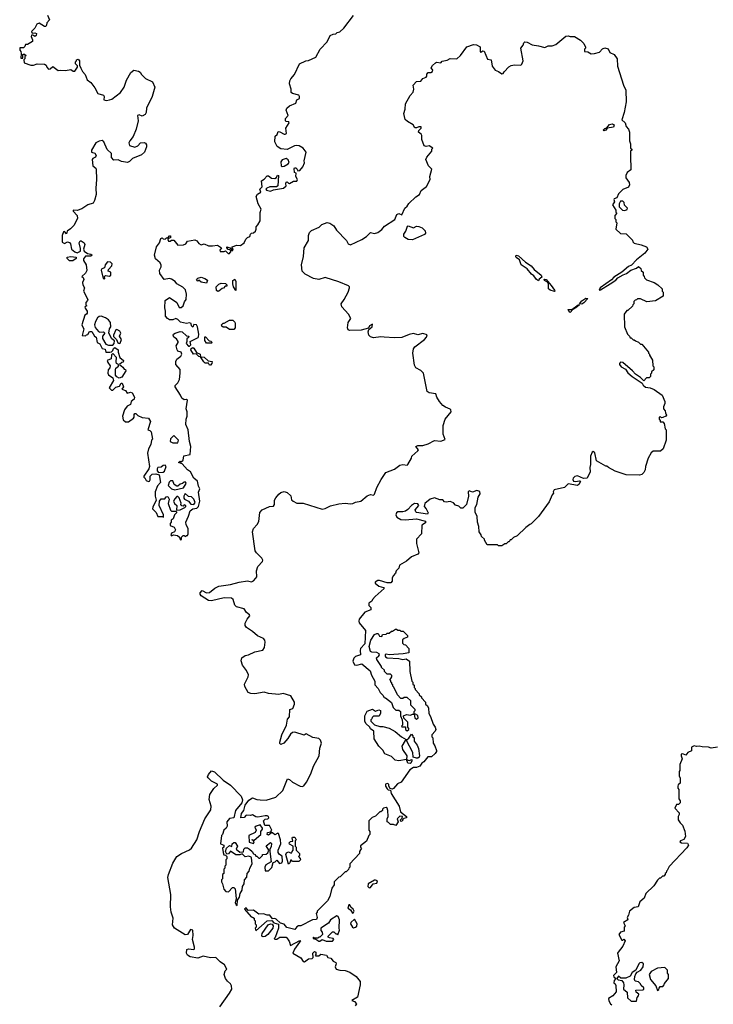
# Model space of a CAD drawing. Extents: x 1985742 to 2252716, y 78271 to 266492.
# Tile 16 of 250: x 2066020 to 2072616, y 124020 to 133386. Entities that reach past the tile are written whole.
import ezdxf

# ---------------------------------------------------------------- set-up
doc = ezdxf.new("R2010")
doc.units = 0

msp = doc.modelspace()

# ---------------------------------------------------------------- linework, layer by layer
at = {"layer": '0CON10XD'}
for points in [[(2066285, 133430), (2066302.5, 133385), (2066277.5, 133355), (2066276.4, 133333.6), (2066267, 133323), (2066255, 133322.5), (2066205, 133352.5), (2066182.5, 133345), (2066162.5, 133305), (2066132.5, 133275), (2066138.3, 133258.3), (2066165, 133262.5), (2066180, 133255), (2066177.5, 133235), (2066165, 133227.5), (2066145, 133240), (2066131.7, 133238.3), (2066130, 133225), (2066143.3, 133195), (2066140.7, 133179.3), (2066095, 133150), (2066075, 133150), (2066068.3, 133131.7), (2066055, 133120), (2066021.7, 133118.3), (2066020, 133095), (2066030, 133085), (2066032.5, 133065), (2066031.7, 133021.7), (2066048.3, 133021.7), (2066050, 133055), (2066055, 133060), (2066065, 133060), (2066080, 133045), (2066070, 133035), (2066070, 133015), (2066060, 133005), (2066062.5, 132975), (2066125, 132953.8), (2066150, 132955), (2066185, 132966.7), (2066255, 132963.3), (2066272.5, 132955), (2066276.7, 132935), (2066295, 132916.7), (2066310.7, 132919.3), (2066335, 132940), (2066385, 132903.3), (2066405, 132907.5), (2066455, 132903.8), (2066505, 132912.5), (2066528.3, 132898.3), (2066545, 132897.5), (2066570, 132935), (2066568.3, 132948.3), (2066550, 132965), (2066550, 132985), (2066560, 132995), (2066560, 133005), (2066575, 133010), (2066590, 132995), (2066590, 132955), (2066602.5, 132925), (2066617.5, 132895), (2066642.5, 132865), (2066662.5, 132815), (2066695, 132787.5), (2066735, 132737.5), (2066762.5, 132685), (2066817.6, 132667.6), (2066824.2, 132655), (2066820, 132625), (2066845, 132616.7), (2066873, 132623), (2066895, 132630), (2066980, 132695), (2067013.9, 132746.1), (2067035, 132812.5), (2067077, 132883), (2067105, 132907.5), (2067148.3, 132898.3), (2067165, 132887.5), (2067177.5, 132865), (2067215, 132827.5), (2067283.9, 132793.9), (2067306.2, 132745), (2067280, 132655), (2067226.7, 132545), (2067222.5, 132505), (2067212.5, 132485), (2067185, 132467.5), (2067155, 132480), (2067140, 132475), (2067147.5, 132425), (2067126.4, 132343.6), (2067098.8, 132275), (2067066.2, 132235), (2067056.4, 132213.6), (2067065, 132190), (2067115, 132173.8), (2067145, 132186.7), (2067170, 132215), (2067205, 132217.5), (2067215, 132212.5), (2067226.4, 132196.4), (2067226.4, 132176.4), (2067206, 132125), (2067179.7, 132100.3), (2067092.5, 132065), (2067065, 132038.8), (2067045, 132029.2), (2066987.3, 132037.3), (2066955, 132052), (2066915, 132051.2), (2066894.2, 132075)], [(2068548, 132445), (2068572, 132475), (2068554, 132525), (2068561.2, 132545), (2068585, 132565.8), (2068645, 132593.3), (2068657, 132623), (2068681.7, 132638.3), (2068682.5, 132655), (2068675, 132667.5), (2068615, 132683.8), (2068602.5, 132695), (2068602.5, 132725), (2068586.7, 132775), (2068587.5, 132805), (2068597.5, 132825), (2068632.5, 132865), (2068680, 132965), (2068740, 132995), (2068765, 132997.5), (2068835, 133030), (2068877.5, 133105), (2068942.5, 133175), (2068973.6, 133236.4), (2069000.7, 133249.3), (2069027, 133253), (2069040, 133265), (2069065, 133272.5), (2069103.9, 133306.1), (2069193.3, 133425)], [(2069805, 129336.9), (2069853.2, 129336.8), (2069905, 129351.4), (2069965, 129382.7), (2070025, 129378.1), (2070065.9, 129394.1), (2070046.7, 129445), (2070046.7, 129525), (2070066.7, 129585), (2070122.5, 129655), (2070120, 129675), (2070115, 129682.5), (2070069.3, 129699.3), (2070045, 129717.5), (2070012, 129755), (2069988, 129795), (2069977.5, 129827.5), (2069915, 129836.2), (2069895, 129850), (2069858.8, 130025), (2069835, 130048.8), (2069786.1, 130076.1), (2069775, 130100), (2069760, 130215), (2069764.5, 130255.5), (2069778, 130275), (2069871.2, 130345), (2069890, 130365), (2069895, 130390), (2069855, 130402.5), (2069805, 130390), (2069765, 130400), (2069725, 130392.9), (2069655, 130364), (2069585, 130360), (2069486.2, 130366.2), (2069455, 130368.8), (2069385, 130360), (2069355, 130370), (2069340, 130385), (2069333, 130417), (2069341.7, 130438.3), (2069372.5, 130465), (2069375, 130490), (2069347.5, 130475), (2069338.3, 130451.7), (2069268.3, 130431.7), (2069155, 130430), (2069143.3, 130435), (2069136.7, 130455), (2069142.5, 130505), (2069170, 130545), (2069145.8, 130585.8), (2069082.5, 130655), (2069077.5, 130685), (2069106.7, 130725), (2069144, 130795), (2069156.2, 130835), (2069155.9, 130845.9), (2069147.5, 130855), (2069055, 130894.2), (2068925, 130933.8), (2068865, 130916), (2068815, 130924.2), (2068735, 130966.2), (2068706.2, 130995), (2068698.8, 131055), (2068720, 131135), (2068726.2, 131215), (2068766, 131285), (2068766.4, 131333.6), (2068775, 131362.5), (2068795, 131382.5), (2068868.3, 131411.7), (2068893, 131437), (2068945, 131457.5), (2068968.3, 131451.7), (2069006.7, 131425), (2069033.3, 131385), (2069127.3, 131287.3), (2069143.8, 131255), (2069165, 131246.2), (2069275, 131294), (2069316.8, 131323.2), (2069355, 131363.3), (2069395, 131353.3), (2069425, 131361.2), (2069465, 131390), (2069488.3, 131421.7), (2069587.5, 131485), (2069607, 131533), (2069625, 131542.5), (2069655, 131530), (2069683.3, 131595), (2069705, 131614), (2069720.9, 131639.1), (2069788.3, 131701.7), (2069822.5, 131725), (2069837, 131763), (2069889.3, 131800.7), (2069923.3, 131865), (2069921.2, 131895), (2069940, 131965), (2069908.8, 131995), (2069882, 132055), (2069891.2, 132078.8), (2069940, 132135), (2069940, 132155), (2069950, 132165), (2069915, 132186.7), (2069885, 132179.2), (2069865.8, 132185.8), (2069845.8, 132245.8), (2069843.8, 132285), (2069837.7, 132297.7), (2069813, 132317), (2069816.4, 132333.6), (2069838, 132355), (2069837.3, 132367.3), (2069815, 132368), (2069795, 132356.2), (2069778.8, 132358.8), (2069762.5, 132385), (2069707, 132417), (2069686.4, 132436.4), (2069674, 132495), (2069685.8, 132535), (2069689.2, 132585), (2069734.3, 132665.7), (2069761.7, 132698.3), (2069768.8, 132725), (2069762.5, 132765), (2069793, 132797), (2069835, 132802.5), (2069855, 132827.5), (2069885, 132840), (2069891.7, 132848.3), (2069893, 132867), (2069905, 132882.5), (2069930, 132885), (2069946.7, 132895), (2069947.5, 132905), (2069933, 132927), (2069945, 132950), (2069975, 132977.5), (2069985, 132983.3), (2070025, 132977.5), (2070038.8, 132991.2), (2070085, 133000), (2070115, 133016.7), (2070175.9, 133014.1), (2070213.3, 133045), (2070273.1, 133126.9), (2070335, 133150), (2070365, 133147.5), (2070398.3, 133128.3), (2070400, 133080), (2070405, 133077.5), (2070425, 133090), (2070438.3, 133088.3), (2070470, 133010), (2070503, 133003), (2070514, 132945), (2070543.3, 132905), (2070575, 132894), (2070605, 132872.5), (2070616.4, 132873.6), (2070628.3, 132891.7), (2070672.3, 132937.7), (2070695, 132950), (2070725, 132956.7), (2070785, 132953.3), (2070795, 132962.5), (2070808.8, 132995), (2070786.2, 133115), (2070807.5, 133145), (2070813, 133167), (2070823.6, 133176.4), (2070845, 133173.3), (2070895, 133145.8), (2070955, 133138.8), (2071015, 133122), (2071045, 133138.8), (2071085, 133138.6), (2071119.1, 133150.9), (2071215, 133228.8), (2071235, 133233.8), (2071255, 133226.7), (2071296.4, 133226.4), (2071353, 133193), (2071385, 133160), (2071400, 133125), (2071400, 133115), (2071390, 133105), (2071390, 133085), (2071421.7, 133081.7), (2071455, 133062.5), (2071485, 133063.3), (2071535, 133076.7), (2071562.3, 133107.7), (2071585, 133120), (2071615, 133110), (2071632.5, 133075), (2071672.5, 133055), (2071702.5, 133015), (2071706.7, 132945), (2071761.2, 132765), (2071783.3, 132715), (2071786.7, 132605), (2071770, 132505), (2071747.5, 132435), (2071777.5, 132405), (2071788.3, 132371.7), (2071810, 132345), (2071820, 132315), (2071820, 132235), (2071830, 132205), (2071830, 132165), (2071840, 132155), (2071840, 132145), (2071830, 132135), (2071827.5, 132095), (2071831.7, 131958.3), (2071798.3, 131931.7), (2071783.3, 131905), (2071783.6, 131883.6), (2071816.1, 131836.1), (2071818.8, 131815), (2071808.3, 131791.7), (2071755, 131770), (2071741.7, 131758.3), (2071715, 131730), (2071698.3, 131691.7), (2071675, 131682.5), (2071671.2, 131675), (2071676.4, 131653.6), (2071656.7, 131625), (2071690, 131575), (2071690, 131555), (2071700, 131545), (2071680, 131525), (2071680, 131495), (2071690, 131485), (2071690, 131465), (2071697.5, 131455), (2071690, 131395), (2071733, 131353), (2071788.3, 131348.3), (2071848.3, 131288.3), (2071851.7, 131271.7), (2071865, 131260), (2071930, 131245), (2071980, 131225), (2071992.5, 131205), (2071965, 131164), (2071885, 131101.4), (2071839.3, 131050.7), (2071810, 131040), (2071745.7, 130984.3), (2071671.8, 130938.2), (2071647.8, 130912.2), (2071540.8, 130835), (2071530, 130815), (2071545, 130816.2), (2071636.6, 130873.4), (2071690, 130910), (2071709.1, 130930.9), (2071759.3, 130960.7), (2071789.2, 130970.8), (2071832.5, 131005), (2071887, 131023), (2071905, 131040), (2071928.3, 131018.3), (2071931.7, 131001.7), (2071950, 130985), (2071950, 130955), (2071960, 130945), (2071961.7, 130931.7), (2071981.7, 130911.7), (2072055, 130887.5), (2072090, 130865), (2072130, 130825), (2072130, 130805), (2072140, 130795), (2072140, 130755), (2072067, 130713), (2071985, 130702.5), (2071925, 130732.5), (2071895, 130730), (2071885, 130720), (2071871.7, 130718.3), (2071860, 130705), (2071860, 130685), (2071850, 130675), (2071848.3, 130661.7), (2071805, 130620), (2071795, 130620), (2071770, 130585), (2071772.5, 130465), (2071800, 130395), (2071820, 130375), (2071825, 130360), (2071835, 130360), (2071855, 130340), (2071865, 130340), (2071875, 130330), (2071905, 130320), (2071925, 130300), (2071935, 130300), (2072000, 130225), (2072000, 130215), (2072010, 130205), (2072010, 130195), (2072037, 130147), (2072040, 130095), (2072050, 130085), (2072050, 130055), (2072030, 130035), (2072030, 130025), (2072020, 130015), (2072018.3, 129991.7), (2072005, 129980), (2071981.7, 129978.3), (2071955, 129952.5), (2071923, 129983), (2071875, 130013.3), (2071847.3, 130047.3), (2071756.1, 130126.1), (2071732.9, 130127.1), (2071722.9, 130117.1), (2071722.9, 130105), (2071739.2, 130085), (2071780.6, 130060.6), (2071805, 130027.1), (2071845, 129993.1), (2071940, 129930), (2071950.5, 129910.5), (2071972.1, 129892.1), (2072015.7, 129885.7), (2072055, 129869.2), (2072130, 129815), (2072156, 129755), (2072156.2, 129735), (2072142.5, 129705), (2072142.5, 129685), (2072160, 129665), (2072161.2, 129645), (2072172.5, 129625), (2072166.1, 129613.9), (2072137, 129603), (2072125, 129600), (2072115, 129610), (2072100, 129605), (2072100, 129585), (2072110, 129575), (2072111.7, 129561.7), (2072135, 129560), (2072150, 129545), (2072160, 129495), (2072167.5, 129485), (2072167.5, 129385), (2072140, 129305), (2072115, 129282.5), (2072045, 129282.5), (2072025, 129267.5), (2071996.7, 129215), (2071970, 129135), (2071967.5, 129105), (2071955, 129080), (2071935, 129060), (2071915, 129052.5), (2071788.3, 129058.3), (2071683, 129093), (2071620, 129125), (2071605, 129140), (2071595, 129140), (2071505, 129190), (2071490, 129265), (2071475, 129278.8), (2071465, 129272), (2071449.5, 129235), (2071447.7, 129155), (2071440.9, 129125), (2071444.5, 129085.5), (2071416.7, 129025), (2071380.7, 129020.7), (2071325, 129046.7), (2071299.1, 129040.9), (2071284.3, 129025), (2071281.5, 129011.5), (2071287.6, 128997.6), (2071305, 128993.3), (2071345, 129000), (2071352.5, 128995), (2071351.2, 128988.8), (2071342, 128968), (2071323.8, 128956.2), (2071235, 128971.2), (2071200, 128935), (2071101.9, 128915), (2071093.8, 128895), (2071097, 128883), (2071082.5, 128865), (2071055, 128800), (2070955, 128660), (2070885, 128590), (2070870, 128585), (2070833.6, 128556.4), (2070750, 128475), (2070715, 128460), (2070695, 128440), (2070685, 128440), (2070675, 128420), (2070665, 128420), (2070645, 128400), (2070635, 128400), (2070605, 128380), (2070575, 128380), (2070565, 128390), (2070465, 128390), (2070440, 128435), (2070440, 128445), (2070411.7, 128471.7), (2070410, 128485), (2070390, 128515), (2070387.5, 128565), (2070372.5, 128605), (2070371.7, 128661.7), (2070353, 128703), (2070350, 128745), (2070367, 128773), (2070380, 128845), (2070400, 128875), (2070397, 128897), (2070366.4, 128906.4), (2070325, 128893.3), (2070293.3, 128905), (2070284.1, 128894.1), (2070288.8, 128855), (2070270, 128775), (2070235, 128740), (2070215, 128740), (2070195, 128760), (2070165, 128767.5), (2070145, 128790), (2070115, 128802.5), (2070075, 128796.7), (2070061.2, 128801.2), (2070045, 128817.5), (2070015, 128817.5), (2069965, 128837.5), (2069925, 128826.7), (2069872.5, 128785), (2069867.5, 128755), (2069885, 128732.5)], [(2066894.2, 132075), (2066892, 132115), (2066851.9, 132151.9), (2066818.8, 132225), (2066805.8, 132235.8), (2066775, 132230.8), (2066745, 132216.2), (2066702.5, 132145), (2066702.5, 132125), (2066735.8, 132115.8), (2066746, 132095), (2066740.8, 132079.2), (2066714.2, 132065.8), (2066710, 132055), (2066715, 131997.5), (2066743.3, 131975), (2066746.7, 131965), (2066750.8, 131865), (2066742.5, 131785), (2066748.1, 131725), (2066732, 131665), (2066718, 131642), (2066667.5, 131625), (2066611.7, 131588.3), (2066565, 131572.5), (2066530, 131575), (2066530, 131565), (2066566.7, 131525), (2066568.8, 131495), (2066535, 131430), (2066503.9, 131396.1), (2066470, 131375), (2066465, 131350), (2066445, 131370), (2066435, 131367.5), (2066423.3, 131335), (2066425, 131270), (2066445, 131257.5), (2066475, 131272.5), (2066495, 131267.5), (2066503.3, 131255), (2066513.9, 131203.9), (2066545, 131177.5), (2066565, 131170), (2066597.5, 131185), (2066599.3, 131209.3), (2066584.1, 131264.1), (2066595, 131283.3), (2066605, 131281.2), (2066632.5, 131265), (2066639.3, 131249.3), (2066627.5, 131205), (2066633.6, 131183.6), (2066665, 131162.5), (2066695, 131156.7), (2066710, 131145), (2066695, 131137.5), (2066645, 131137.5), (2066627, 131113), (2066626.7, 131095), (2066652.5, 131055), (2066659.5, 131000.5), (2066646.4, 130973.6), (2066610, 130945), (2066623.3, 130933.3), (2066630, 130915), (2066617.5, 130885), (2066620, 130865), (2066637.5, 130835), (2066627.5, 130805), (2066667.5, 130725), (2066666.1, 130713.9), (2066650, 130695), (2066650, 130675), (2066660, 130665), (2066640, 130655), (2066641.7, 130641.7), (2066662.5, 130615), (2066662.5, 130595), (2066656.4, 130583.6), (2066640, 130575), (2066612.5, 130485), (2066613, 130473), (2066630, 130445), (2066613, 130383), (2066645, 130380), (2066655, 130390), (2066668.3, 130391.7), (2066685, 130420), (2066705, 130420), (2066732.5, 130375), (2066746.7, 130366.7), (2066757, 130317), (2066783, 130303), (2066805, 130260), (2066833, 130253), (2066840, 130225), (2066876.7, 130223.3), (2066891.7, 130228.3), (2066905, 130240), (2066911.2, 130258.8), (2066925, 130267.5), (2066956.4, 130246.4), (2066956.7, 130225), (2066971.7, 130171.7), (2067007.5, 130145), (2067005, 130130), (2066990, 130125), (2066970, 130105), (2067001.7, 130081.7), (2067015, 130062.5), (2067025, 130060), (2067030, 130045), (2066990, 129985), (2066965, 129977.5), (2066945, 129987.5), (2066930, 130005), (2066930, 130055), (2066935, 130070), (2066958.3, 130091.7), (2066960, 130105), (2066940, 130115), (2066938.3, 130131.7), (2066941.7, 130171.7), (2066905, 130210), (2066893, 130197), (2066889.3, 130160.7), (2066853.3, 130145), (2066856.7, 130125), (2066880, 130095), (2066877.5, 130075), (2066862, 130055), (2066856.7, 130025), (2066865, 130007.5), (2066905, 129980), (2066912.5, 129955), (2066870, 129885), (2066893, 129863), (2066907, 129863), (2066935, 129890), (2066968.3, 129901.7), (2066985, 129930), (2066995, 129927.5), (2067007.5, 129895), (2066991.7, 129871.7), (2067025, 129857.5), (2067043, 129833), (2067075, 129842.5), (2067088.3, 129838.3), (2067113.3, 129795), (2067107.5, 129775), (2067080, 129755), (2067073, 129727), (2067041.2, 129708.8), (2067016.7, 129675), (2066996.7, 129615), (2067005, 129580), (2067025, 129560), (2067055, 129560), (2067102.5, 129595), (2067110, 129605), (2067108.3, 129631.7), (2067115, 129640), (2067125, 129640), (2067145, 129620), (2067185, 129602.5), (2067245, 129596.7), (2067264, 129565), (2067240, 129485), (2067258.3, 129478.3), (2067270, 129465), (2067282.5, 129395), (2067273.8, 129385), (2067265.8, 129344.2), (2067245.8, 129305), (2067234, 129264), (2067253.8, 129135), (2067246.7, 129115), (2067200, 129045), (2067200, 129035), (2067209.3, 129029.3), (2067223.6, 129003.6), (2067243.6, 128993.6), (2067255, 128997.5), (2067260.7, 129009.3), (2067261.2, 129045), (2067278.3, 129061.7), (2067315, 129067.5), (2067347, 129057), (2067358.8, 128985), (2067329.3, 128950.7), (2067308.8, 128895), (2067307.5, 128855), (2067317.5, 128815), (2067285, 128750), (2067283.6, 128733.6), (2067318.3, 128698.3), (2067335, 128660), (2067375, 128660), (2067387.5, 128652.5), (2067387.5, 128675), (2067347.5, 128765), (2067350, 128805), (2067365, 128830), (2067401.7, 128828.3), (2067413.6, 128846.4), (2067429.3, 128849.3), (2067442.5, 128825), (2067433.3, 128785), (2067455, 128720), (2067465, 128710), (2067505, 128710), (2067510, 128705), (2067510, 128695), (2067493, 128677), (2067480.7, 128639.3), (2067460, 128625), (2067460, 128605), (2067450, 128595), (2067450, 128575), (2067487.5, 128557.5), (2067501.2, 128535), (2067493.3, 128515), (2067465, 128502.5), (2067457.5, 128485), (2067465, 128477.5), (2067483.3, 128486.7), (2067519.5, 128479.5), (2067540, 128465), (2067545, 128440), (2067558.3, 128441.7), (2067560, 128465), (2067575, 128480), (2067585, 128480), (2067595, 128470), (2067605, 128480), (2067615, 128480), (2067622.5, 128495), (2067622.5, 128545), (2067602.3, 128582.3), (2067598.8, 128605), (2067626, 128665), (2067640, 128715), (2067667.7, 128732.3), (2067705, 128738.8), (2067720, 128755), (2067734.2, 128805), (2067720.7, 128890.7), (2067732.5, 128925), (2067720, 128950), (2067710, 128995), (2067676.4, 129026.4), (2067643.8, 129085), (2067616.7, 129105), (2067565, 129162.5), (2067530, 129175), (2067545, 129187.5), (2067555, 129180), (2067573.3, 129195), (2067581.7, 129238.3), (2067640, 129250), (2067648.8, 129325), (2067636, 129375), (2067622, 129485), (2067598.8, 129535), (2067602.5, 129585), (2067613.9, 129616.1), (2067614, 129655), (2067603.3, 129685), (2067617, 129767), (2067605, 129772.5), (2067585, 129770), (2067562.5, 129785), (2067550, 129815), (2067498.8, 129895), (2067500, 129905), (2067525, 129933.3), (2067541.2, 129965), (2067547.5, 130025), (2067545, 130060), (2067506, 130105), (2067504.2, 130135), (2067514.5, 130155.5), (2067553.3, 130185), (2067561.2, 130205), (2067555, 130222.5), (2067525, 130233.3), (2067516.2, 130245), (2067507.5, 130285), (2067527.5, 130315), (2067526.7, 130325), (2067511.7, 130351.7), (2067485, 130367.5), (2067480, 130385), (2067483.6, 130396.4), (2067497.5, 130405), (2067545, 130418.8), (2067565.8, 130415.8), (2067605, 130380), (2067630, 130375), (2067626.4, 130363.6), (2067608.3, 130351.7), (2067610, 130325), (2067602.5, 130305), (2067625, 130280), (2067635, 130280), (2067646.7, 130293.3), (2067640, 130325), (2067718.3, 130361.7), (2067721.7, 130368.3), (2067722.5, 130395), (2067710, 130465), (2067700, 130485), (2067675, 130487.5), (2067665, 130460), (2067653, 130473), (2067650, 130495), (2067635, 130502.5), (2067605, 130497.5), (2067548.3, 130508.3), (2067522.5, 130535), (2067505, 130543.3), (2067475, 130532.5), (2067445, 130532.5), (2067425, 130542.5), (2067406.7, 130565), (2067406.7, 130615), (2067400, 130645), (2067405, 130716.7), (2067445, 130742.5), (2067513.3, 130695), (2067535, 130650), (2067555, 130650), (2067573.3, 130665), (2067586.4, 130703.6), (2067602.5, 130725), (2067607.5, 130775), (2067597, 130817), (2067573, 130843), (2067514, 130874), (2067497.5, 130895), (2067465, 130916.7), (2067445, 130923.3), (2067395, 130916.2), (2067352.1, 130972.1), (2067350.8, 131005), (2067365.8, 131034.2), (2067365, 131050), (2067355, 131072.5), (2067312.4, 131112.4), (2067302.9, 131145), (2067320, 131225), (2067350.8, 131265), (2067362.5, 131305), (2067375, 131310), (2067383.3, 131303.3), (2067405, 131300), (2067415, 131310), (2067428.3, 131311.7), (2067445, 131330), (2067455, 131330), (2067455, 131310), (2067441.7, 131308.3), (2067430, 131295), (2067435, 131280), (2067451.7, 131278.3), (2067465, 131290), (2067485, 131290), (2067525, 131242.5), (2067576.4, 131243.6), (2067600, 131255), (2067615, 131280), (2067685, 131291.2), (2067705, 131283.3), (2067725, 131256.7), (2067745, 131243.3), (2067775, 131253.8), (2067815, 131236), (2067855, 131234.2), (2067900.9, 131240.9), (2067940, 131215), (2067922.5, 131195), (2067925, 131180), (2067965, 131180), (2067977.5, 131187.5), (2068003, 131163), (2068015, 131163.3), (2068030, 131185), (2068018.3, 131198.3), (2068001.7, 131201.7), (2067990, 131215), (2067990, 131225), (2068017, 131217), (2068041.7, 131191.7), (2068048.3, 131191.7), (2068050, 131205), (2068040, 131215), (2068040, 131225), (2068085, 131241.2), (2068120.7, 131239.3), (2068155, 131263.3), (2068171.2, 131298.8), (2068185, 131313.8), (2068207.5, 131325), (2068213.8, 131346.2), (2068223.6, 131356.4), (2068245, 131360), (2068261.2, 131375), (2068268.8, 131395), (2068267.5, 131415), (2068285.7, 131434.3), (2068305.9, 131474.1), (2068306.4, 131553.6), (2068315.7, 131585), (2068287.1, 131635), (2068270, 131705), (2068282.5, 131727.5), (2068313.3, 131745), (2068303.3, 131775), (2068326, 131795), (2068320, 131855), (2068345, 131870), (2068375, 131900), (2068385, 131900), (2068415, 131879.5), (2068445.7, 131874.3), (2068462.5, 131885), (2068471.7, 131908.3), (2068480, 131905), (2068473.6, 131806.4), (2068463, 131797), (2068400, 131795), (2068368.8, 131785), (2068361.2, 131775), (2068366.1, 131766.1), (2068405, 131754.2), (2068435, 131768.8), (2068530, 131785), (2068553.3, 131805), (2068550, 131825), (2068555, 131840), (2068565, 131842.5), (2068575, 131830), (2068585, 131827.5), (2068625, 131850), (2068655, 131850), (2068661.2, 131865), (2068646.7, 131895), (2068650, 131925), (2068633, 131933), (2068630.5, 131969.5), (2068634.3, 131975.7), (2068645, 131976.2), (2068660, 131965), (2068665, 131950), (2068685, 131952.5), (2068713.6, 131986.4), (2068727.5, 132025), (2068723.8, 132045), (2068743.3, 132125), (2068715.6, 132165.6), (2068677.5, 132185), (2068655, 132188.6), (2068632.5, 132185), (2068565, 132152.5), (2068505, 132159.2), (2068469.4, 132179.4), (2068445.8, 132225), (2068450, 132280), (2068467.5, 132295), (2068477.5, 132322.5), (2068495, 132321.2), (2068535, 132298), (2068545, 132296.2), (2068556.2, 132305), (2068551.2, 132355), (2068582.5, 132405), (2068580, 132415), (2068555, 132417.5), (2068547.5, 132425), (2068548, 132445)], [(2071575, 132328.8), (2071568.8, 132335), (2071585, 132351.4), (2071605, 132356.7), (2071630.5, 132389.5), (2071655, 132396.5), (2071672, 132385), (2071667.5, 132365), (2071606.4, 132353.6), (2071595, 132334.3), (2071575, 132328.8)], [(2068515, 131990), (2068535, 131992.5), (2068573.3, 132015), (2068581.2, 132028.8), (2068574.3, 132054.3), (2068555, 132065.6), (2068515, 132052.5), (2068503.1, 132035), (2068506.4, 131996.4), (2068515, 131990)], [(2071775, 131572.5), (2071798.3, 131581.7), (2071800, 131595), (2071771.7, 131621.7), (2071768.3, 131648.3), (2071755, 131660), (2071735, 131660), (2071720, 131635), (2071722.5, 131605), (2071753, 131573), (2071775, 131572.5)], [(2069755, 131292), (2069715, 131295.7), (2069683.1, 131313.1), (2069674.2, 131325), (2069671.6, 131345), (2069691.1, 131375), (2069708, 131422), (2069715, 131425.6), (2069765, 131406.8), (2069795, 131423.3), (2069815, 131420.3), (2069846.8, 131405), (2069877.5, 131377.5), (2069880, 131355), (2069868.3, 131341.7), (2069755, 131292)], [(2066495, 131093.3), (2066472.5, 131115), (2066471.7, 131128.3), (2066505, 131133.3), (2066558.3, 131128.3), (2066557.5, 131115), (2066525, 131093.8), (2066495, 131093.3)], [(2070955, 130902.5), (2070935, 130914), (2070908.3, 130948.3), (2070886.7, 130965), (2070847, 131017), (2070790, 131055), (2070772.2, 131102.2), (2070742.5, 131125), (2070737.5, 131135), (2070742.1, 131147.9), (2070765, 131140.8), (2070831.2, 131081.2), (2070885, 131044.3), (2070911.5, 131011.5), (2070980, 130955), (2070984, 130936), (2070960.5, 130919.5), (2070955, 130902.5)], [(2066825, 130920), (2066830, 130925), (2066827.5, 130945), (2066835, 130952.5), (2066875, 130947.5), (2066886.7, 130955), (2066886.1, 130986.1), (2066862.5, 130995), (2066865, 131010), (2066896.1, 131043.9), (2066898.8, 131065), (2066885, 131080), (2066855, 131082.5), (2066833.8, 131055), (2066827.5, 131025), (2066800, 131015), (2066793.8, 131005), (2066812.5, 130925), (2066825, 130920)], [(2067795, 130880), (2067745, 130890), (2067725, 130910), (2067715, 130900), (2067700, 130915), (2067713, 130927), (2067745, 130936.7), (2067780, 130925), (2067807, 130907), (2067795, 130880)], [(2067905, 130800), (2067891.7, 130811.7), (2067890, 130845), (2067915, 130870), (2067935, 130880), (2067978.3, 130878.3), (2067990, 130865), (2067988.3, 130851.7), (2067975, 130850), (2067957, 130833), (2067945, 130830), (2067915, 130802.5), (2067905, 130800)], [(2068075, 130810), (2068052.5, 130845), (2068047.5, 130875), (2068047.5, 130905), (2068065, 130916.7), (2068075.7, 130895), (2068075, 130810)], [(2071105, 130800), (2071064, 130814), (2071050, 130825), (2071049.5, 130869.5), (2071039.3, 130889.3), (2071011.2, 130905), (2071006.7, 130915), (2071011.2, 130918.8), (2071026.2, 130915), (2071075, 130858.8), (2071105.8, 130815), (2071110, 130805), (2071105, 130800)], [(2071255, 130600.6), (2071245, 130606.2), (2071235, 130630), (2071270.7, 130629.3), (2071330, 130675), (2071342.5, 130675), (2071310, 130645), (2071280.5, 130629.5), (2071255, 130600.6)], [(2071365, 130681.1), (2071342.5, 130682.5), (2071365, 130713.1), (2071405, 130737.8), (2071423.3, 130735), (2071386, 130694), (2071365, 130681.1)], [(2066905, 130290), (2066917.5, 130305), (2066921.7, 130331.7), (2066895, 130350), (2066867.5, 130405), (2066872.5, 130445), (2066886.7, 130463.3), (2066882, 130505), (2066865, 130530), (2066835, 130550), (2066796, 130566), (2066775, 130563.8), (2066759.5, 130550.5), (2066740, 130515), (2066732.5, 130485), (2066739.3, 130459.3), (2066770, 130420), (2066782.5, 130412.5), (2066816.1, 130416.1), (2066830, 130405), (2066807.5, 130375), (2066806.7, 130355), (2066840.7, 130300.7), (2066865, 130290), (2066905, 130290)], [(2068055, 130440), (2068015, 130440), (2067985, 130460), (2067955, 130460), (2067941.7, 130471.7), (2067940, 130485), (2067955, 130500), (2067965, 130500), (2068015, 130527.5), (2068047, 130527), (2068065, 130510), (2068070, 130495), (2068070, 130455), (2068055, 130440)], [(2066965, 130307.5), (2066975, 130310), (2066986.7, 130345), (2066970, 130375), (2066983.3, 130405), (2066972.5, 130425), (2066945, 130440), (2066933, 130437), (2066912.5, 130385), (2066913, 130373), (2066940, 130345), (2066953.6, 130313.6), (2066965, 130307.5)], [(2067845, 130310), (2067795, 130310), (2067780, 130335), (2067781.7, 130368.3), (2067788.3, 130368.3), (2067821.7, 130331.7), (2067838.3, 130328.3), (2067850, 130315), (2067845, 130310)], [(2067835, 130100), (2067825, 130100), (2067815, 130120), (2067785, 130120), (2067770.7, 130130.7), (2067740, 130180), (2067725, 130182.5), (2067698.3, 130208.3), (2067673.6, 130203.6), (2067647.5, 130245), (2067650.7, 130259.3), (2067665, 130267.5), (2067675, 130262.5), (2067700, 130220), (2067737.5, 130205), (2067740, 130180), (2067775, 130177.5), (2067811.7, 130141.7), (2067850, 130135), (2067847.5, 130115), (2067835, 130100)], [(2067525, 129360), (2067530, 129385), (2067485, 129430), (2067455, 129400), (2067452.5, 129375), (2067475, 129362.5), (2067525, 129360)], [(2067924, 123995), (2068015.7, 124125), (2068036, 124165), (2068033.8, 124195), (2068024.1, 124214.1), (2067995, 124238.8), (2067976.2, 124265), (2067964, 124305), (2067973, 124337), (2067990, 124355), (2067967.5, 124395), (2067925, 124423.3), (2067883.9, 124463.9), (2067835, 124461.2), (2067765, 124478), (2067715, 124458), (2067641.7, 124471.7), (2067615, 124486.2), (2067606, 124505), (2067610, 124540), (2067625, 124546.2), (2067675, 124542.5), (2067681.7, 124548.3), (2067682.5, 124565), (2067662.5, 124635), (2067668.6, 124675), (2067666.4, 124726.4), (2067645, 124732.5), (2067615.7, 124684.3), (2067595, 124680.6), (2067490.9, 124745), (2067472.9, 124775), (2067480.7, 124840.7), (2067461.2, 124895), (2067453.9, 124946.1), (2067458.6, 125065), (2067430, 125225), (2067434.3, 125255.7), (2067475, 125362.5), (2067513.3, 125425), (2067557.5, 125455), (2067635, 125490), (2067653.3, 125505), (2067703.8, 125585), (2067728.8, 125665), (2067780, 125785), (2067839.3, 125870.7), (2067840, 125905), (2067823, 125967), (2067827.5, 126015), (2067867, 126073), (2067900, 126105), (2067900, 126115), (2067845, 126143.8), (2067813, 126173), (2067806.7, 126185), (2067815, 126207.5), (2067845, 126242.5), (2067873, 126233), (2067955, 126153.3), (2068023.3, 126105), (2068125, 126000), (2068140, 125965), (2068133.9, 125936.1), (2068071.2, 125865), (2068056.1, 125793.9), (2068015, 125786.7), (2067990, 125755), (2067992.5, 125715), (2067982.5, 125695), (2067960, 125675), (2067950, 125635), (2067940, 125625), (2067930, 125545), (2067960, 125535), (2067960, 125515), (2067950, 125505), (2067953.6, 125463.6), (2067961.7, 125441.7), (2067978.3, 125438.3), (2067990, 125425), (2067990, 125405), (2067980, 125395), (2067980, 125345), (2067970, 125335), (2067970, 125315), (2067960, 125305), (2067960, 125265), (2067950, 125255), (2067950, 125215), (2067940, 125205), (2067940, 125185), (2067950, 125165), (2067960, 125115), (2067981.7, 125091.7), (2068005, 125090), (2068045, 125130), (2068055, 125130), (2068068.3, 125118.3), (2068077.5, 125025), (2068070, 124985), (2068077.5, 124965), (2068089.3, 124960.7), (2068090.7, 125009.3), (2068111.7, 125038.3), (2068116.2, 125075), (2068135.8, 125105), (2068139.5, 125140.5), (2068156, 125165), (2068158, 125205), (2068179.5, 125230.5), (2068184, 125265), (2068201.2, 125285), (2068207.5, 125315), (2068230, 125355), (2068223, 125413), (2068220, 125420), (2068199.3, 125429.3), (2068164, 125424), (2068135, 125450), (2068115, 125443.3), (2068075, 125443.3), (2068025, 125477.5), (2068005, 125450), (2067988.3, 125448.3), (2067976.7, 125475), (2067987.5, 125505), (2068015, 125530), (2068038.3, 125521.7), (2068040, 125545), (2068055, 125560), (2068068.3, 125558.3), (2068090, 125525), (2068080, 125495), (2068115, 125467.5), (2068148.3, 125471.7), (2068152.5, 125495), (2068165, 125507.5), (2068187, 125507), (2068206.7, 125496.7), (2068230, 125475), (2068245, 125450), (2068260, 125445), (2068265, 125430), (2068275, 125430), (2068295, 125410), (2068305, 125410), (2068330, 125435), (2068330, 125445), (2068365, 125447.5), (2068378.3, 125461.7), (2068390, 125485), (2068363.6, 125526.4), (2068405, 125560), (2068415, 125550), (2068413, 125517), (2068400, 125495), (2068397.5, 125475), (2068410, 125375), (2068361.7, 125348.3), (2068350, 125325), (2068355, 125290), (2068385, 125290), (2068418.3, 125321.7), (2068431.7, 125368.3), (2068450, 125375), (2068465, 125390), (2068490.7, 125360.7), (2068513, 125367), (2068519.3, 125380.7), (2068515, 125430), (2068490, 125445), (2068477.5, 125465), (2068477.5, 125485), (2068502.5, 125545), (2068500, 125585), (2068480, 125645), (2068475, 125647.5), (2068445, 125632.5), (2068425, 125650), (2068415, 125650), (2068385, 125630), (2068372.5, 125635), (2068377.5, 125655), (2068408.3, 125661.7), (2068416.4, 125676.4), (2068395, 125720), (2068350, 125720), (2068340, 125765), (2068355, 125780), (2068380, 125785), (2068390, 125795), (2068387.5, 125805), (2068375, 125812.5), (2068355, 125813.3), (2068285, 125798.8), (2068264.1, 125804.1), (2068235, 125822.5), (2068215, 125817.5), (2068175, 125820), (2068155, 125797.5), (2068122.5, 125792.5), (2068129.2, 125835), (2068152.5, 125865), (2068164.3, 125915.7), (2068198.6, 125961.4), (2068235, 125984.2), (2068275, 125968.8), (2068305.9, 125965.9), (2068365, 125962), (2068455, 125990), (2068522.5, 126055), (2068566.7, 126163.3), (2068585, 126159.2), (2068613.4, 126133.4), (2068686.4, 126096.4), (2068705, 126092.8), (2068721, 126099), (2068747, 126133), (2068787.6, 126212.4), (2068813.9, 126285), (2068868.8, 126385), (2068873.6, 126456.4), (2068888.9, 126505), (2068881.9, 126531.9), (2068865, 126548.1), (2068808.9, 126558.9), (2068745, 126592.5), (2068725, 126580), (2068635, 126607.5), (2068615, 126606), (2068595, 126590), (2068570.7, 126549.3), (2068532.5, 126505), (2068505, 126492.5), (2068495, 126500), (2068493.3, 126515), (2068513.8, 126585), (2068558.8, 126675), (2068568.3, 126731.7), (2068585.7, 126754.3), (2068590, 126825), (2068617.5, 126835), (2068633.3, 126875), (2068632.5, 126895), (2068597.5, 126955), (2068525.4, 126975.4), (2068485, 126968.7), (2068385, 126975.8), (2068345, 126990.3), (2068255, 126974.8), (2068216.8, 126976.8), (2068194, 126985), (2068162.1, 127042.1), (2068159.2, 127065), (2068193.1, 127135), (2068194.4, 127155), (2068177, 127197), (2068137.5, 127245), (2068127, 127287), (2068133.3, 127315), (2068165, 127338.8), (2068195, 127343.8), (2068256.1, 127373.9), (2068332.3, 127387.7), (2068347.3, 127412.7), (2068355.8, 127465.8), (2068352, 127485), (2068339.3, 127499.3), (2068282, 127525), (2068235.5, 127565.5), (2068176.2, 127605), (2068164.2, 127624.2), (2068164.2, 127645), (2068182.5, 127685), (2068210, 127715), (2068206.7, 127725), (2068177.9, 127747.9), (2068155, 127780.8), (2068080.6, 127800.6), (2068066.7, 127816.7), (2068049.6, 127869.6), (2068035, 127882.2), (2067965, 127886.5), (2067845, 127857.5), (2067815, 127860.8), (2067746.2, 127905), (2067735, 127922.5), (2067736, 127935), (2067755, 127956), (2067795, 127935.7), (2067825, 127938.1), (2067875, 127978.9), (2067912.9, 127997.1), (2068025, 128012.5), (2068107.5, 128035), (2068185, 128047.1), (2068225, 128039.2), (2068245, 128048), (2068267.2, 128072.8), (2068274.4, 128085.6), (2068273.5, 128143.5), (2068283.5, 128185), (2068328.5, 128231.5), (2068331.1, 128245), (2068322.6, 128262.6), (2068270.5, 128315), (2068258.5, 128335), (2068232.9, 128515), (2068243, 128547), (2068278.8, 128585), (2068295, 128612.5), (2068305, 128697.5), (2068325.8, 128724.2), (2068395, 128754), (2068435, 128760), (2068442, 128775), (2068443.3, 128815), (2068455, 128837.5), (2068485, 128872.5), (2068505, 128887.5), (2068535, 128897.5), (2068565, 128890), (2068597, 128857), (2068605, 128820), (2068620, 128805), (2068655, 128787.5), (2068716.1, 128786.1), (2068895, 128730), (2068924.4, 128735.6), (2068975, 128762), (2069055, 128781.2), (2069115, 128786.7), (2069165, 128780), (2069187, 128783), (2069213, 128797), (2069263.9, 128806.1), (2069325, 128857.5), (2069355, 128870), (2069385, 128863.3), (2069395, 128872.5), (2069416.2, 128935), (2069456.2, 129013.8), (2069501.7, 129078.3), (2069585, 129109.4), (2069635, 129148), (2069665, 129153.8), (2069705, 129150), (2069712.5, 129155), (2069747.5, 129215), (2069750, 129235), (2069807.5, 129285), (2069812.5, 129295), (2069788.8, 129325), (2069805, 129336.9)], [(2067340, 129080), (2067385, 129082.5), (2067398.3, 129091.7), (2067413.3, 129135), (2067405, 129150), (2067385, 129146.7), (2067365, 129130), (2067335, 129127.5), (2067327.5, 129115), (2067327.5, 129095), (2067340, 129080)], [(2067495, 128912.5), (2067578.3, 128931.7), (2067602.5, 128975), (2067600, 128985), (2067595, 128990), (2067585, 128987.5), (2067567, 128973), (2067545, 128967.5), (2067525, 128950), (2067515, 128950), (2067490, 128965), (2067475, 129000), (2067455, 129000), (2067443, 128987), (2067432.5, 128955), (2067464.2, 128924.2), (2067495, 128912.5)], [(2067511.7, 128721.7), (2067545, 128722.5), (2067590, 128745), (2067600, 128755), (2067600, 128765), (2067585, 128770), (2067575, 128760), (2067561.7, 128761.7), (2067553, 128773), (2067557, 128787), (2067537, 128837), (2067525, 128850), (2067515, 128850), (2067495, 128830), (2067483.3, 128805), (2067491.2, 128785), (2067513.3, 128765), (2067511.7, 128721.7)], [(2067675, 128773.8), (2067688.8, 128795), (2067676.1, 128826.1), (2067655, 128847.5), (2067625, 128850), (2067595, 128880), (2067580, 128855), (2067580, 128835), (2067587.5, 128825), (2067625, 128807.5), (2067648.8, 128778.8), (2067675, 128773.8)], [(2069885, 128732.5), (2069903.3, 128695), (2069897, 128683), (2069795, 128698), (2069785.8, 128705.8), (2069782, 128725), (2069816.1, 128766.1), (2069805, 128782), (2069775, 128785.5), (2069745, 128765.7), (2069712.3, 128727.7), (2069688.9, 128711.1), (2069665, 128704.4), (2069615, 128704.2), (2069602.9, 128695), (2069598.6, 128675), (2069606, 128655), (2069645, 128630.8), (2069685, 128627.5), (2069795, 128638), (2069880, 128615), (2069879.3, 128600.7), (2069843, 128577), (2069840, 128495), (2069792.5, 128445), (2069793.8, 128405), (2069816.7, 128313.3), (2069807, 128303), (2069745, 128277.5), (2069700, 128235), (2069631.7, 128198.3), (2069625, 128170), (2069600, 128145), (2069595, 128120), (2069573, 128097), (2069562.5, 128075), (2069562.5, 128045), (2069550.7, 128029.3), (2069515, 128028), (2069442.1, 128052.1), (2069425, 128051.1), (2069401.2, 128035), (2069400, 128025), (2069435, 127998.6), (2069480, 127985), (2069487.5, 127975), (2069400, 127900), (2069375, 127870), (2069370, 127855), (2069340, 127835), (2069340, 127815), (2069360, 127795), (2069358.3, 127771.7), (2069300.8, 127749.2), (2069247.5, 127685), (2069244.2, 127665), (2069248.8, 127648.8), (2069307.5, 127575), (2069301.7, 127448.3), (2069262.5, 127405), (2069257.5, 127385), (2069260, 127345), (2069215, 127327.5), (2069197, 127313), (2069187.5, 127285), (2069205, 127250), (2069225, 127247.5), (2069275, 127260), (2069353, 127193), (2069365, 127150), (2069397.5, 127095), (2069398.3, 127058.3), (2069427.5, 127025), (2069447.5, 126985), (2069475, 126960), (2069485, 126940), (2069500, 126935), (2069555, 126890), (2069573, 126843), (2069587, 126827), (2069598.3, 126818.3), (2069625, 126817.5), (2069640, 126805), (2069640, 126765), (2069657.5, 126727.5), (2069660, 126695), (2069660, 126675), (2069650, 126665), (2069655, 126660), (2069688.3, 126658.3), (2069690, 126635), (2069705, 126620), (2069720, 126635), (2069720, 126645), (2069710, 126655), (2069710, 126705), (2069671.7, 126741.7), (2069670, 126765), (2069697, 126777), (2069735, 126770), (2069755, 126780), (2069770, 126780), (2069776.7, 126745), (2069795, 126733.3), (2069810, 126745), (2069807, 126767), (2069785, 126780), (2069770, 126780), (2069770, 126805), (2069780, 126815), (2069780, 126825), (2069740, 126865), (2069738.3, 126908.3), (2069705, 126940), (2069675, 126940), (2069665, 126930), (2069645, 126930), (2069612.5, 126965), (2069578.3, 127038.3), (2069570, 127045), (2069568.3, 127058.3), (2069560, 127065), (2069558.3, 127078.3), (2069550, 127085), (2069548.3, 127098.3), (2069540, 127105), (2069560, 127135), (2069558.3, 127148.3), (2069545, 127160), (2069515, 127160), (2069501.7, 127171.7), (2069490, 127185), (2069488.3, 127198.3), (2069460, 127225), (2069460, 127235), (2069415, 127300), (2069413, 127317), (2069436.4, 127333.6), (2069442.5, 127345), (2069437.5, 127355), (2069415, 127368), (2069369.3, 127369.3), (2069356.4, 127376.4), (2069343.3, 127425), (2069360, 127485), (2069395, 127536.7), (2069415, 127547.5), (2069427.5, 127547.5), (2069441.7, 127521.7), (2069465, 127520), (2069471.7, 127538.3), (2069505, 127540), (2069515, 127550), (2069535, 127550), (2069555, 127570), (2069565, 127570), (2069595, 127590), (2069605, 127590), (2069615, 127580), (2069635, 127580), (2069645, 127570), (2069668.3, 127568.3), (2069708.3, 127528.3), (2069708.3, 127511.7), (2069675, 127500), (2069661.7, 127488.3), (2069660, 127455), (2069671.7, 127441.7), (2069688.3, 127438.3), (2069720, 127405), (2069720, 127365), (2069667.5, 127352.5), (2069535, 127345.8), (2069505, 127350), (2069496.7, 127345), (2069496, 127335), (2069500, 127325), (2069515, 127317.5), (2069625, 127310.6), (2069665, 127300), (2069695.9, 127305.9), (2069727.5, 127285), (2069730, 127185), (2069750, 127095), (2069760, 127085), (2069760, 127065), (2069770, 127055), (2069770, 127035), (2069780, 127025), (2069780, 127015), (2069820, 126975), (2069820, 126965), (2069840, 126945), (2069840, 126935), (2069880, 126895), (2069880, 126875), (2069898.3, 126858.3), (2069907, 126837), (2069910, 126785), (2069927, 126757), (2069952.5, 126685), (2069972.5, 126655), (2069976.7, 126635), (2069971.7, 126618.3), (2069940, 126585), (2069940, 126565), (2069950, 126555), (2069953, 126503), (2069968.8, 126478.8), (2069983.3, 126435), (2069983.3, 126425), (2069970, 126405), (2069936.2, 126373.8), (2069902.5, 126375), (2069863.9, 126326.1), (2069843.3, 126315), (2069825, 126286.7), (2069795, 126273.3), (2069765, 126272.5), (2069730, 126250), (2069646.4, 126133.6), (2069613.6, 126116.4), (2069575, 126072.5), (2069565, 126067.5), (2069541.7, 126071.7), (2069530, 126095), (2069530, 126115), (2069515, 126120), (2069500, 126115), (2069500, 126095), (2069515, 126070), (2069525, 126060), (2069547.5, 126057.5), (2069553.8, 126023.8), (2069630, 125905), (2069641.7, 125851.7), (2069697.5, 125805), (2069700, 125795), (2069671.7, 125788.3), (2069660, 125775), (2069660, 125765), (2069645, 125760), (2069640, 125775), (2069658.3, 125791.7), (2069660, 125805), (2069635, 125810), (2069610, 125785), (2069620, 125755), (2069598.3, 125721.7), (2069575, 125730), (2069545, 125730), (2069528.3, 125748.3), (2069513.3, 125755), (2069513.8, 125785), (2069523.9, 125806.1), (2069521.2, 125865), (2069516.1, 125886.1), (2069505, 125893.3), (2069480, 125885), (2069470, 125875), (2069470, 125865), (2069455, 125850), (2069445, 125850), (2069405, 125810), (2069371.7, 125798.3), (2069340, 125765), (2069340, 125675), (2069350, 125665), (2069350, 125635), (2069340, 125625), (2069318.3, 125571.7), (2069261.7, 125528.3), (2069260, 125515), (2069270, 125505), (2069250, 125475), (2069250, 125455), (2069160, 125355), (2069160, 125325), (2069150, 125315), (2069148.3, 125301.7), (2069125, 125280), (2069115, 125280), (2069068.3, 125231.7), (2069055, 125230), (2069040, 125215), (2069010, 125185), (2069010, 125155), (2068990, 125125), (2068970, 125045), (2068947, 125003), (2068850, 124905), (2068850, 124895), (2068840, 124885), (2068847.5, 124845), (2068843, 124827), (2068805, 124822.5), (2068695, 124767.5), (2068673, 124767), (2068655, 124757.5), (2068637, 124733), (2068559.3, 124749.3), (2068535, 124781.2), (2068501.2, 124791.2), (2068460.5, 124830.5), (2068445, 124836), (2068423.3, 124833.3), (2068398.8, 124868.8), (2068375, 124868.8), (2068339.7, 124879.7), (2068295, 124876.2), (2068245, 124917.1), (2068192.5, 124912.5), (2068175, 124936.2), (2068157.5, 124925), (2068221.7, 124851.7), (2068235, 124850), (2068248.3, 124838.3), (2068250, 124825), (2068260, 124815), (2068260, 124785), (2068270, 124775), (2068270, 124755), (2068260, 124745), (2068265, 124720), (2068375, 124813.3), (2068417, 124817), (2068436.4, 124796.4), (2068481.7, 124781.7), (2068480, 124745), (2068450, 124655), (2068440, 124645), (2068445, 124640), (2068465, 124640), (2068495, 124660), (2068555, 124660), (2068568.3, 124648.3), (2068570, 124635), (2068581.7, 124621.7), (2068595, 124580), (2068685, 124626.7), (2068690, 124625), (2068681.7, 124611.7), (2068632, 124545), (2068617.5, 124507.5), (2068695, 124462.5), (2068715, 124427.5), (2068727.5, 124425), (2068765, 124454), (2068800, 124455), (2068810, 124465), (2068808.8, 124505), (2068825, 124522.5), (2068837.5, 124515), (2068837.5, 124492.5), (2068830, 124485), (2068835, 124480), (2068865, 124482.5), (2068885, 124497.5), (2068937, 124487), (2068950, 124465), (2068978.3, 124458.3), (2069000.7, 124430.7), (2069025, 124417.5), (2069030, 124405), (2069020, 124375), (2069030, 124355), (2069065, 124343.3), (2069115, 124342.5), (2069160, 124325), (2069220, 124285), (2069257, 124237), (2069257.5, 124205), (2069231.7, 124088.3), (2069180, 124055), (2069205, 124046.7), (2069223.8, 124025), (2069208.8, 124005)], [(2069735, 126310), (2069710, 126315), (2069700, 126350), (2069625, 126336), (2069592.3, 126342.3), (2069555, 126376.7), (2069493.6, 126403.6), (2069475, 126436.2), (2069434, 126475), (2069392.5, 126545), (2069387, 126617), (2069355, 126640), (2069350, 126655), (2069311.7, 126691.7), (2069303.3, 126715), (2069302.5, 126765), (2069325, 126810), (2069375, 126827.5), (2069405, 126810), (2069435, 126820), (2069450, 126815), (2069451.7, 126788.3), (2069438.3, 126761.7), (2069385, 126760), (2069371.7, 126748.3), (2069370, 126735), (2069360, 126725), (2069360, 126715), (2069395, 126680), (2069445, 126662.5), (2069475, 126662.5), (2069535, 126647.5), (2069590, 126615), (2069650, 126565), (2069695, 126540), (2069705, 126540), (2069719.3, 126550.7), (2069745, 126590), (2069760, 126575), (2069760, 126565), (2069770, 126555), (2069773, 126523), (2069800, 126485), (2069812.5, 126455), (2069822.5, 126385), (2069819.3, 126370.7), (2069805, 126360), (2069795, 126360), (2069761.7, 126371.7), (2069757.5, 126415), (2069698.3, 126528.3), (2069685, 126530), (2069654.3, 126475), (2069660.5, 126445), (2069700.6, 126385), (2069700, 126350), (2069725, 126340), (2069748.3, 126348.3), (2069750, 126335), (2069740, 126315), (2069735, 126310)], [(2072655, 126466.2), (2072595, 126455.8), (2072570, 126465), (2072509.3, 126469.3), (2072483, 126477), (2072455, 126472.5), (2072435, 126480), (2072410, 126465), (2072409.3, 126430.7), (2072372.5, 126415), (2072355, 126390), (2072325, 126402.5), (2072311.7, 126398.3), (2072310, 126385), (2072320, 126355), (2072298.3, 126301.7), (2072297.5, 126245), (2072292.5, 126235), (2072292.5, 126195), (2072301.7, 126171.7), (2072302.5, 126145), (2072300, 126125), (2072283, 126107), (2072280, 126095), (2072280, 126075), (2072290, 126065), (2072290, 125975), (2072300, 125955), (2072300, 125935), (2072285, 125920), (2072265, 125920), (2072250, 125885), (2072291.7, 125841.7), (2072292.5, 125825), (2072282.5, 125805), (2072283.6, 125773.6), (2072300, 125745), (2072323.6, 125723.6), (2072346.1, 125666.1), (2072351.2, 125615), (2072335, 125586.7), (2072305, 125576), (2072296.7, 125565), (2072315, 125556.2), (2072371.7, 125551.7), (2072380, 125535), (2072365, 125510), (2072195, 125330), (2072178.3, 125291.7), (2072170, 125285), (2072168.3, 125271.7), (2072160, 125265), (2072160, 125255), (2072145, 125240), (2072131.7, 125238.3), (2072115, 125220), (2072105, 125220), (2072085, 125200), (2072051.7, 125148.3), (2071975.9, 125074.1), (2071959.1, 125030.9), (2071918.8, 124995), (2071902.5, 124947.5), (2071865, 124940), (2071820, 124905), (2071810.8, 124869.2), (2071796.7, 124845), (2071802.5, 124825), (2071763, 124797), (2071777.5, 124765), (2071770, 124755), (2071770, 124715), (2071735, 124707.5), (2071717.5, 124685), (2071745, 124630), (2071755, 124630), (2071765, 124640), (2071777.5, 124625), (2071757.1, 124572.9), (2071710, 124515), (2071706.7, 124505), (2071722.5, 124435), (2071688.8, 124375), (2071697, 124323), (2071666.7, 124295), (2071671.7, 124281.7), (2071690, 124265), (2071672.5, 124245), (2071670, 124225), (2071683.6, 124213.6), (2071689.3, 124199.3), (2071691.7, 124138.3), (2071659.3, 124100.7), (2071620, 124075), (2071623.3, 124053.3), (2071637.5, 124025), (2071650, 124015)], [(2068245, 125550), (2068250, 125565), (2068240, 125580), (2068231.7, 125581.7), (2068231.7, 125588.3), (2068240, 125580), (2068248.3, 125581.7), (2068313.3, 125635), (2068312.5, 125665), (2068330, 125685), (2068330, 125695), (2068306.4, 125726.4), (2068270, 125715), (2068257.5, 125705), (2068267.5, 125675), (2068260, 125655), (2068200, 125625), (2068203.3, 125563.3), (2068245, 125550)], [(2068575, 125352.5), (2068550, 125445), (2068558.8, 125461.2), (2068575, 125470), (2068595, 125460), (2068608.3, 125461.7), (2068610, 125475), (2068620, 125485), (2068620, 125525), (2068585, 125542.5), (2068581.2, 125555), (2068595, 125570), (2068618.3, 125571.7), (2068612.5, 125605), (2068615, 125610), (2068635, 125610), (2068650, 125585), (2068640, 125575), (2068640, 125525), (2068650, 125515), (2068650, 125485), (2068680, 125455), (2068680, 125435), (2068670, 125425), (2068688.3, 125408.3), (2068690, 125395), (2068675, 125380), (2068615, 125380), (2068605, 125390), (2068595, 125390), (2068590, 125365), (2068575, 125352.5)], [(2069345, 125127.5), (2069355, 125130), (2069380, 125165), (2069416.4, 125173.6), (2069422.5, 125195), (2069405, 125202.5), (2069395, 125200), (2069335, 125167.5), (2069331.7, 125141.7), (2069345, 125127.5)], [(2069185, 124887.5), (2069195, 124892.5), (2069200, 124905), (2069192.5, 124925), (2069170, 124945), (2069160, 124965), (2069150, 124965), (2069140, 124935), (2069165, 124920), (2069185, 124887.5)], [(2068935, 124620), (2068995, 124621.2), (2069006.7, 124635), (2069002.5, 124645), (2068965, 124652.5), (2068955, 124660), (2068955, 124667.5), (2068995, 124710), (2069008.3, 124708.3), (2069025, 124690), (2069035, 124690), (2069045, 124680), (2069062.5, 124725), (2069057.5, 124745), (2069062.5, 124825), (2069047.5, 124855), (2069035, 124862.5), (2068976.7, 124825), (2068958.3, 124791.7), (2068884.4, 124745.6), (2068883, 124723), (2068897.5, 124705), (2068900, 124685), (2068875, 124660), (2068865, 124660), (2068855, 124650), (2068825, 124650), (2068815, 124660), (2068810, 124655), (2068810, 124645), (2068835, 124640), (2068865, 124620), (2068875, 124620), (2068895, 124637.5), (2068935, 124620)], [(2068335, 124660.5), (2068326.2, 124666.2), (2068321.5, 124675), (2068326.7, 124695), (2068384.4, 124775.6), (2068405, 124786.2), (2068421.7, 124781.7), (2068430, 124765), (2068428, 124745), (2068380, 124685), (2068355, 124664.4), (2068335, 124660.5)], [(2069195, 124747.5), (2069215, 124752.5), (2069226.7, 124763.3), (2069230, 124785), (2069205, 124830), (2069170.7, 124799.3), (2069167.5, 124785), (2069185, 124752.5), (2069195, 124747.5)], [(2071885, 124050), (2071892.5, 124085), (2071905, 124100), (2071907.5, 124115), (2071882.5, 124135), (2071880, 124155), (2071945, 124157.5), (2071956.7, 124165), (2071955, 124177.5), (2071930, 124200), (2071922.5, 124215), (2071905, 124232.5), (2071871.7, 124241.7), (2071867.5, 124255), (2071870, 124285), (2071880.3, 124309.7), (2071893.3, 124326.7), (2071926, 124345), (2071950, 124375), (2071952.5, 124405), (2071935, 124417.5), (2071916.4, 124413.6), (2071907.5, 124405), (2071880, 124345), (2071845, 124322.5), (2071825, 124287.5), (2071785, 124270), (2071755, 124267.5), (2071738.3, 124268.3), (2071715, 124287.5), (2071700, 124265), (2071713, 124253), (2071745, 124247.5), (2071761.2, 124225), (2071765.8, 124205.8), (2071763, 124163), (2071797, 124137), (2071801.7, 124081.7), (2071835, 124050), (2071885, 124050)], [(2072085, 124150), (2072098.3, 124161.7), (2072100, 124175), (2072111.7, 124188.3), (2072135, 124190), (2072150, 124205), (2072151.7, 124218.3), (2072190, 124265), (2072190, 124305), (2072180, 124315), (2072180, 124345), (2072155, 124370), (2072085, 124362.5), (2072025, 124331.2), (2072006.7, 124305), (2072018.8, 124255), (2072070, 124195), (2072085, 124150)]]:
    msp.add_lwpolyline(points, dxfattribs=at)

doc.saveas('drawing.dxf')
